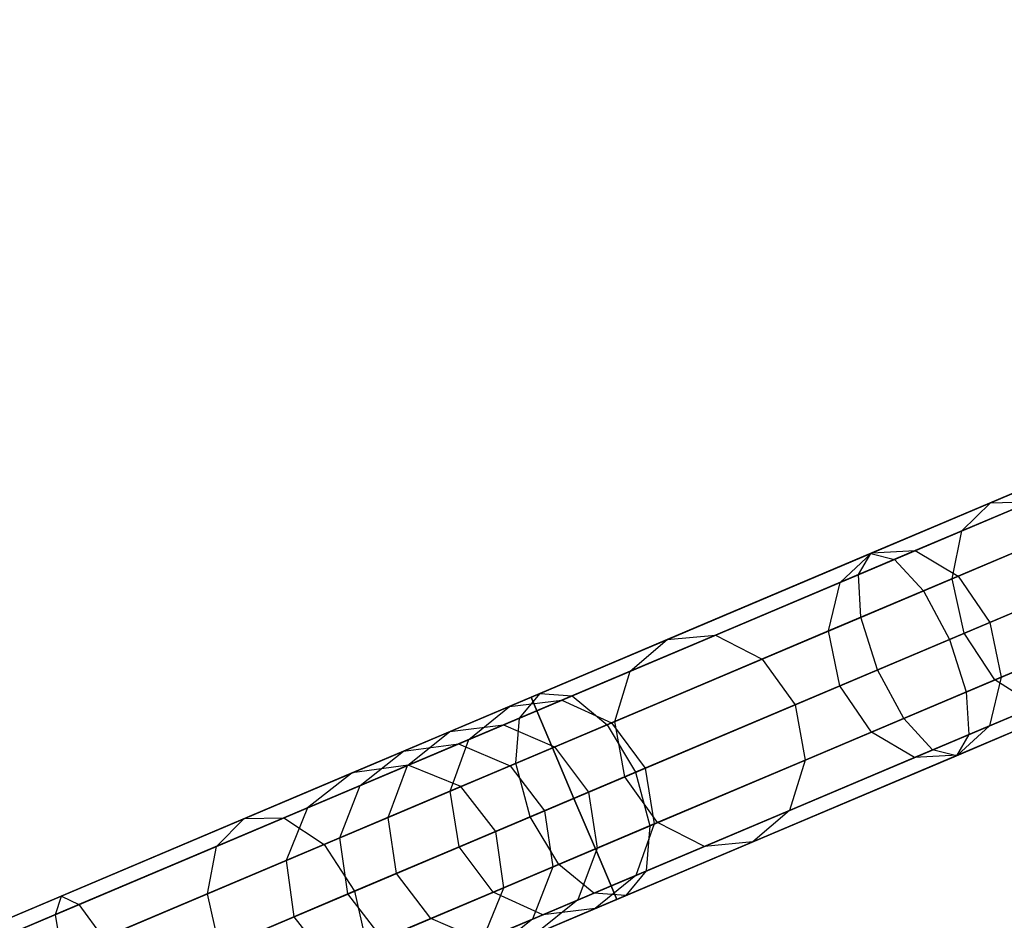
# Model space of a CAD drawing. Extents: x -129 to 129, y -127 to 130.
# Tile 46 of 188: x -79.68 to -70.72, y -31.47 to -23.27. Entities that reach past the tile are written whole.
import ezdxf

# ---------------------------------------------------------------- set-up
doc = ezdxf.new("R2010")
doc.units = 0
doc.header["$LTSCALE"] = 25.4
doc.layers.get('0').update_dxf_attribs({"linetype": 'CONTINUOUS'})

# ---------------------------------------------------------------- blocks, each defined once
blk = doc.blocks.new('NOME_B_PM2_STL')
at = {"color": 0}
for p, q in [((76.4508, -21.6594, 524.5779), (30.4055, -41.1487, 524.5779)), ((76.4508, -21.6594, 524.5779), (30.4055, -41.1487, 524.5779)), ((30.4055, -41.1487, 344.5779), (76.4508, -21.6594, 344.5779)), ((30.4055, -41.1487, 344.5779), (76.4508, -21.6594, 344.5779)), ((76.503, -21.7828, 525.0779), (30.4577, -41.2721, 525.0779)), ((76.503, -21.7828, 525.0779), (30.4577, -41.2721, 525.0779)), ((76.503, -21.7828, 524.0779), (30.4577, -41.2721, 524.0779)), ((76.503, -21.7828, 524.0779), (30.4577, -41.2721, 524.0779)), ((30.4577, -41.2721, 344.0779), (76.503, -21.7828, 344.0779)), ((30.4577, -41.2721, 344.0779), (76.503, -21.7828, 344.0779)), ((30.4577, -41.2721, 345.0779), (76.503, -21.7828, 345.0779)), ((30.4577, -41.2721, 345.0779), (76.503, -21.7828, 345.0779)), ((76.6457, -22.1198, 525.4439), (30.6004, -41.6091, 525.4439)), ((76.6457, -22.1198, 525.4439), (30.6004, -41.6091, 525.4439)), ((76.6457, -22.1198, 523.7119), (30.6004, -41.6091, 523.7119)), ((76.6457, -22.1198, 523.7119), (30.6004, -41.6091, 523.7119)), ((30.6004, -41.6091, 343.7118), (76.6457, -22.1198, 343.7118)), ((30.6004, -41.6091, 343.7118), (76.6457, -22.1198, 343.7118)), ((30.6004, -41.6091, 345.4439), (76.6457, -22.1198, 345.4439)), ((30.6004, -41.6091, 345.4439), (76.6457, -22.1198, 345.4439)), ((76.8406, -22.5803, 523.5779), (30.7953, -42.0696, 523.5779)), ((76.8406, -22.5803, 525.5779), (30.7953, -42.0696, 525.5779)), ((76.8406, -22.5803, 525.5779), (30.7953, -42.0696, 525.5779)), ((76.8406, -22.5803, 523.5779), (30.7953, -42.0696, 523.5779)), ((30.7953, -42.0696, 345.5779), (76.8406, -22.5803, 345.5779)), ((30.7953, -42.0696, 343.5779), (76.8406, -22.5803, 343.5779)), ((30.7953, -42.0696, 343.5779), (76.8406, -22.5803, 343.5779)), ((30.7953, -42.0696, 345.5779), (76.8406, -22.5803, 345.5779)), ((77.0355, -23.0407, 523.7119), (30.9902, -42.53, 523.7119)), ((77.0355, -23.0407, 523.7119), (30.9902, -42.53, 523.7119)), ((77.0355, -23.0407, 525.4439), (30.9902, -42.53, 525.4439)), ((77.0355, -23.0407, 525.4439), (30.9902, -42.53, 525.4439)), ((30.9902, -42.53, 345.4439), (77.0355, -23.0407, 345.4439)), ((30.9902, -42.53, 345.4439), (77.0355, -23.0407, 345.4439)), ((30.9902, -42.53, 343.7118), (77.0355, -23.0407, 343.7118)), ((30.9902, -42.53, 343.7118), (77.0355, -23.0407, 343.7118)), ((77.1782, -23.3778, 524.0779), (31.1329, -42.8671, 524.0779)), ((77.1782, -23.3778, 524.0779), (31.1329, -42.8671, 524.0779)), ((77.1782, -23.3778, 525.0779), (31.1329, -42.8671, 525.0779)), ((77.1782, -23.3778, 525.0779), (31.1329, -42.8671, 525.0779)), ((31.1329, -42.8671, 345.0779), (77.1782, -23.3778, 345.0779)), ((31.1329, -42.8671, 345.0779), (77.1782, -23.3778, 345.0779)), ((31.1329, -42.8671, 344.0779), (77.1782, -23.3778, 344.0779)), ((31.1329, -42.8671, 344.0779), (77.1782, -23.3778, 344.0779)), ((77.2304, -23.5012, 524.5779), (31.1851, -42.9905, 524.5779)), ((77.2304, -23.5012, 524.5779), (31.1851, -42.9905, 524.5779)), ((31.1851, -42.9905, 344.5779), (77.2304, -23.5012, 344.5779)), ((31.1851, -42.9905, 344.5779), (77.2304, -23.5012, 344.5779)), ((71.905, -23.5835, 327.5779), (55.162, -30.6702, 327.5779)), ((71.905, -23.5835, 327.5779), (55.162, -30.6702, 327.5779)), ((71.9572, -23.7069, 328.0779), (55.2142, -30.7935, 328.0779)), ((71.9572, -23.7069, 328.0779), (55.2142, -30.7935, 328.0779)), ((71.9572, -23.7069, 327.0779), (55.2142, -30.7935, 327.0779)), ((71.9572, -23.7069, 327.0779), (55.2142, -30.7935, 327.0779)), ((72.0998, -24.0439, 328.4439), (55.3569, -31.1306, 328.4439)), ((72.0998, -24.0439, 328.4439), (55.3569, -31.1306, 328.4439)), ((72.0998, -24.0439, 326.7119), (55.3569, -31.1306, 326.7119)), ((72.0998, -24.0439, 326.7119), (55.3569, -31.1306, 326.7119)), ((72.2947, -24.5044, 326.5779), (55.5518, -31.5911, 326.5779)), ((72.2947, -24.5044, 328.5779), (55.5518, -31.5911, 328.5779)), ((72.2947, -24.5044, 328.5779), (55.5518, -31.5911, 328.5779)), ((72.2947, -24.5044, 326.5779), (55.5518, -31.5911, 326.5779)), ((72.4896, -24.9648, 326.7119), (55.7467, -32.0515, 326.7119)), ((72.4896, -24.9648, 326.7119), (55.7467, -32.0515, 326.7119)), ((72.4896, -24.9648, 328.4439), (55.7467, -32.0515, 328.4439)), ((72.4896, -24.9648, 328.4439), (55.7467, -32.0515, 328.4439)), ((72.6323, -25.3019, 327.0779), (55.8893, -32.3886, 327.0779)), ((72.6323, -25.3019, 327.0779), (55.8893, -32.3886, 327.0779)), ((72.6323, -25.3019, 328.0779), (55.8893, -32.3886, 328.0779)), ((72.6323, -25.3019, 328.0779), (55.8893, -32.3886, 328.0779)), ((72.6845, -25.4253, 327.5779), (55.9416, -32.512, 327.5779)), ((72.6845, -25.4253, 327.5779), (55.9416, -32.512, 327.5779)), ((59.3438, -28.9002, 32.9508), (63.0695, -27.3232, 30.0294)), ((59.3438, -28.9002, 32.9508), (63.0695, -27.3232, 30.0294)), ((59.082, -29.1564, 32.5851), (62.9009, -27.5401, 29.5906)), ((59.082, -29.1564, 32.5851), (62.9009, -27.5401, 29.5906)), ((58.9948, -29.5908, 32.3174), (62.8819, -27.9456, 29.2695)), ((58.9948, -29.5908, 32.3174), (62.8819, -27.9456, 29.2695)), ((58.2543, -29.3613, 542.8924), (61.4825, -27.9949, 541.9092)), ((58.2543, -29.3613, 542.8924), (61.4825, -27.9949, 541.9092)), ((58.4707, -29.4152, 543.3595), (61.6182, -28.083, 542.4009)), ((58.4707, -29.4152, 543.3595), (61.6182, -28.083, 542.4009)), ((58.1423, -29.5542, 542.4252), (61.4513, -28.1536, 541.4175)), ((58.1423, -29.5542, 542.4252), (61.4513, -28.1536, 541.4175)), ((60.5094, -28.4068, 687.2902), (58.2655, -29.3566, 685.018)), ((60.5094, -28.4068, 687.2902), (58.2655, -29.3566, 685.018)), ((60.8465, -28.4096, 686.8974), (58.6587, -29.3356, 684.682)), ((60.8465, -28.4096, 686.8974), (58.6587, -29.3356, 684.682)), ((58.7335, -29.7014, 543.7015), (61.822, -28.3942, 542.7609)), ((58.7335, -29.7014, 543.7015), (61.822, -28.3942, 542.7609)), ((59.1056, -30.0869, 32.2194), (63.0176, -28.4311, 29.1519)), ((59.1056, -30.0869, 32.2194), (63.0176, -28.4311, 29.1519)), ((58.1648, -29.9421, 542.0833), (61.5328, -28.5166, 541.0576)), ((58.1648, -29.9421, 542.0833), (61.5328, -28.5166, 541.0576)), ((60.2768, -28.6508, 687.683), (57.9768, -29.6243, 685.354)), ((60.2768, -28.6508, 687.683), (57.9768, -29.6243, 685.354)), ((61.1978, -28.6584, 686.6099), (59.051, -29.567, 684.436)), ((61.1978, -28.6584, 686.6099), (59.051, -29.567, 684.436)), ((62.0392, -28.8452, 542.8927), (58.9724, -30.1432, 543.8267)), ((62.0392, -28.8452, 542.8927), (58.9724, -30.1432, 543.8267)), ((56.4001, -30.1461, 36.7828), (59.3438, -28.9002, 32.9508)), ((56.4001, -30.1461, 36.7828), (59.3438, -28.9002, 32.9508)), ((56.84, -30.1054, 37.0527), (59.7101, -28.8906, 33.3165)), ((56.84, -30.1054, 37.0527), (59.7101, -28.8906, 33.3165)), ((59.082, -29.1564, 32.5851), (59.3438, -28.9002, 32.9508)), ((59.082, -29.1564, 32.5851), (59.3438, -28.9002, 32.9508)), ((59.3438, -28.9002, 32.9508), (59.7101, -28.8906, 33.3165)), ((59.3438, -28.9002, 32.9508), (59.7101, -28.8906, 33.3165)), ((59.3846, -30.5117, 32.3174), (63.2716, -28.8665, 29.2695)), ((59.3846, -30.5117, 32.3174), (63.2716, -28.8665, 29.2695)), ((58.3157, -30.4212, 541.9581), (61.7054, -28.9865, 540.9258)), ((58.3157, -30.4212, 541.9581), (61.7054, -28.9865, 540.9258)), ((57.2664, -30.3224, 37.2503), (60.0826, -29.1304, 33.5842)), ((57.2664, -30.3224, 37.2503), (60.0826, -29.1304, 33.5842)), ((60.2109, -29.0761, 687.9706), (57.8698, -30.067, 685.6)), ((60.2109, -29.0761, 687.9706), (57.8698, -30.067, 685.6)), ((59.3373, -29.9888, 684.346), (61.469, -29.0865, 686.5046)), ((59.3373, -29.9888, 684.346), (61.469, -29.0865, 686.5046)), ((56.0647, -30.4336, 36.513), (59.082, -29.1564, 32.5851)), ((56.0647, -30.4336, 36.513), (59.082, -29.1564, 32.5851)), ((58.9948, -29.5908, 32.3174), (59.082, -29.1564, 32.5851)), ((58.9948, -29.5908, 32.3174), (59.082, -29.1564, 32.5851)), ((55.2437, -30.6356, 544.4948), (58.2543, -29.3613, 542.8924)), ((55.2437, -30.6356, 544.4948), (58.2543, -29.3613, 542.8924)), ((58.2655, -29.3566, 685.018), (56.4001, -30.1461, 682.3729)), ((58.2655, -29.3566, 685.018), (56.4001, -30.1461, 682.3729)), ((58.6587, -29.3356, 684.682), (56.84, -30.1054, 682.103)), ((58.6587, -29.3356, 684.682), (56.84, -30.1054, 682.103)), ((57.9768, -29.6243, 685.354), (58.2655, -29.3566, 685.018)), ((57.9768, -29.6243, 685.354), (58.2655, -29.3566, 685.018)), ((58.1423, -29.5542, 542.4252), (58.2543, -29.3613, 542.8924)), ((58.1423, -29.5542, 542.4252), (58.2543, -29.3613, 542.8924)), ((58.2543, -29.3613, 542.8924), (58.4707, -29.4152, 543.3595)), ((58.2543, -29.3613, 542.8924), (58.4707, -29.4152, 543.3595)), ((58.2655, -29.3566, 685.018), (58.6587, -29.3356, 684.682)), ((58.2655, -29.3566, 685.018), (58.6587, -29.3356, 684.682)), ((58.6587, -29.3356, 684.682), (59.051, -29.567, 684.436)), ((58.6587, -29.3356, 684.682), (59.051, -29.567, 684.436)), ((59.1233, -30.6223, 543.7015), (62.2118, -29.3151, 542.7609)), ((59.1233, -30.6223, 543.7015), (62.2118, -29.3151, 542.7609)), ((55.5353, -30.6576, 544.9218), (58.4707, -29.4152, 543.3595)), ((55.5353, -30.6576, 544.9218), (58.4707, -29.4152, 543.3595)), ((58.4707, -29.4152, 543.3595), (58.7335, -29.7014, 543.7015)), ((58.4707, -29.4152, 543.3595), (58.7335, -29.7014, 543.7015)), ((58.5546, -30.863, 542.0833), (61.9226, -29.4375, 541.0576)), ((58.5546, -30.863, 542.0833), (61.9226, -29.4375, 541.0576)), ((55.0565, -30.8603, 544.0676), (58.1423, -29.5542, 542.4252)), ((55.0565, -30.8603, 544.0676), (58.1423, -29.5542, 542.4252)), ((59.051, -29.567, 684.436), (57.2664, -30.3224, 681.9055)), ((59.051, -29.567, 684.436), (57.2664, -30.3224, 681.9055)), ((60.3617, -29.5552, 33.6821), (57.5652, -30.7389, 37.3226)), ((60.3617, -29.5552, 33.6821), (57.5652, -30.7389, 37.3226)), ((60.3294, -29.5689, 688.0758), (57.9733, -30.5661, 685.69)), ((60.3294, -29.5689, 688.0758), (57.9733, -30.5661, 685.69)), ((58.1648, -29.9421, 542.0833), (58.1423, -29.5542, 542.4252)), ((58.1648, -29.9421, 542.0833), (58.1423, -29.5542, 542.4252)), ((59.051, -29.567, 684.436), (59.3373, -29.9888, 684.346)), ((59.051, -29.567, 684.436), (59.3373, -29.9888, 684.346)), ((61.5875, -29.5793, 686.6099), (59.4408, -30.4879, 684.436)), ((61.5875, -29.5793, 686.6099), (59.4408, -30.4879, 684.436)), ((55.9236, -30.8907, 36.3154), (58.9948, -29.5908, 32.3174)), ((55.9236, -30.8907, 36.3154), (58.9948, -29.5908, 32.3174)), ((57.9768, -29.6243, 685.354), (56.0647, -30.4336, 682.6428)), ((57.9768, -29.6243, 685.354), (56.0647, -30.4336, 682.6428)), ((57.8698, -30.067, 685.6), (57.9768, -29.6243, 685.354)), ((57.8698, -30.067, 685.6), (57.9768, -29.6243, 685.354)), ((59.1056, -30.0869, 32.2194), (58.9948, -29.5908, 32.3174)), ((59.1056, -30.0869, 32.2194), (58.9948, -29.5908, 32.3174)), ((55.8533, -30.9205, 545.2344), (58.7335, -29.7014, 543.7015)), ((55.8533, -30.9205, 545.2344), (58.7335, -29.7014, 543.7015)), ((58.7335, -29.7014, 543.7015), (58.9724, -30.1432, 543.8267)), ((58.7335, -29.7014, 543.7015), (58.9724, -30.1432, 543.8267)), ((58.8175, -31.1492, 542.4252), (62.1264, -29.7487, 541.4175)), ((58.8175, -31.1492, 542.4252), (62.1264, -29.7487, 541.4175)), ((59.1458, -31.0103, 543.3595), (62.2933, -29.678, 542.4009)), ((59.1458, -31.0103, 543.3595), (62.2933, -29.678, 542.4009)), ((59.0339, -31.2031, 542.8924), (62.2621, -29.8367, 541.9092)), ((59.0339, -31.2031, 542.8924), (62.2621, -29.8367, 541.9092)), ((55.0238, -31.2716, 543.755), (58.1648, -29.9421, 542.0833)), ((55.0238, -31.2716, 543.755), (58.1648, -29.9421, 542.0833)), ((58.3157, -30.4212, 541.9581), (58.1648, -29.9421, 542.0833)), ((58.3157, -30.4212, 541.9581), (58.1648, -29.9421, 542.0833)), ((57.5652, -30.7389, 681.8331), (59.3373, -29.9888, 684.346)), ((57.5652, -30.7389, 681.8331), (59.3373, -29.9888, 684.346)), ((60.6007, -29.997, 687.9706), (58.2596, -30.9879, 685.6)), ((60.6007, -29.997, 687.9706), (58.2596, -30.9879, 685.6)), ((61.5217, -30.0046, 686.8974), (59.3339, -30.9307, 684.682)), ((61.5217, -30.0046, 686.8974), (59.3339, -30.9307, 684.682)), ((59.3373, -29.9888, 684.346), (59.4408, -30.4879, 684.436)), ((59.3373, -29.9888, 684.346), (59.4408, -30.4879, 684.436)), ((54.911, -30.9219, 41.4442), (56.84, -30.1054, 37.0527)), ((54.911, -30.9219, 41.4442), (56.84, -30.1054, 37.0527)), ((56.84, -30.1054, 682.103), (55.4407, -30.6977, 679.2319)), ((56.84, -30.1054, 682.103), (55.4407, -30.6977, 679.2319)), ((57.8698, -30.067, 685.6), (55.9236, -30.8907, 682.8403)), ((57.8698, -30.067, 685.6), (55.9236, -30.8907, 682.8403)), ((56.0147, -31.3952, 36.2431), (59.1056, -30.0869, 32.2194)), ((56.0147, -31.3952, 36.2431), (59.1056, -30.0869, 32.2194)), ((56.4001, -30.1461, 682.3729), (56.84, -30.1054, 682.103)), ((56.4001, -30.1461, 682.3729), (56.84, -30.1054, 682.103)), ((56.4001, -30.1461, 36.7828), (56.84, -30.1054, 37.0527)), ((56.4001, -30.1461, 36.7828), (56.84, -30.1054, 37.0527)), ((56.84, -30.1054, 682.103), (57.2664, -30.3224, 681.9055)), ((56.84, -30.1054, 682.103), (57.2664, -30.3224, 681.9055)), ((56.84, -30.1054, 37.0527), (57.2664, -30.3224, 37.2503)), ((56.84, -30.1054, 37.0527), (57.2664, -30.3224, 37.2503)), ((57.6562, -31.2433, 37.2503), (60.4724, -30.0513, 33.5842)), ((57.6562, -31.2433, 37.2503), (60.4724, -30.0513, 33.5842)), ((57.9733, -30.5661, 685.69), (57.8698, -30.067, 685.6)), ((57.9733, -30.5661, 685.69), (57.8698, -30.067, 685.6)), ((59.3846, -30.5117, 32.3174), (59.1056, -30.0869, 32.2194)), ((59.3846, -30.5117, 32.3174), (59.1056, -30.0869, 32.2194)), ((54.4217, -30.9835, 41.287), (56.4001, -30.1461, 36.7828)), ((54.4217, -30.9835, 41.287), (56.4001, -30.1461, 36.7828)), ((56.4001, -30.1461, 682.3729), (54.965, -30.7536, 679.4282)), ((56.4001, -30.1461, 682.3729), (54.965, -30.7536, 679.4282)), ((56.0647, -30.4336, 682.6428), (56.4001, -30.1461, 682.3729)), ((56.0647, -30.4336, 682.6428), (56.4001, -30.1461, 682.3729)), ((56.0647, -30.4336, 36.513), (56.4001, -30.1461, 36.7828)), ((56.0647, -30.4336, 36.513), (56.4001, -30.1461, 36.7828)), ((58.9724, -30.1432, 543.8267), (56.1124, -31.3538, 545.3489)), ((58.9724, -30.1432, 543.8267), (56.1124, -31.3538, 545.3489)), ((58.9724, -30.1432, 543.8267), (59.1233, -30.6223, 543.7015)), ((58.9724, -30.1432, 543.8267), (59.1233, -30.6223, 543.7015)), ((60.9519, -30.2458, 687.683), (58.6519, -31.2193, 685.354)), ((60.9519, -30.2458, 687.683), (58.6519, -31.2193, 685.354)), ((61.289, -30.2486, 687.2902), (59.0451, -31.1984, 685.018)), ((61.289, -30.2486, 687.2902), (59.0451, -31.1984, 685.018)), ((55.3736, -31.1235, 41.5594), (57.2664, -30.3224, 37.2503)), ((55.3736, -31.1235, 41.5594), (57.2664, -30.3224, 37.2503)), ((57.2664, -30.3224, 681.9055), (55.8934, -30.9035, 679.0883)), ((57.2664, -30.3224, 681.9055), (55.8934, -30.9035, 679.0883)), ((57.2664, -30.3224, 681.9055), (57.5652, -30.7389, 681.8331)), ((57.2664, -30.3224, 681.9055), (57.5652, -30.7389, 681.8331)), ((57.2664, -30.3224, 37.2503), (57.5652, -30.7389, 37.3226)), ((57.2664, -30.3224, 37.2503), (57.5652, -30.7389, 37.3226)), ((54.0368, -31.2919, 41.1297), (56.0647, -30.4336, 36.513)), ((54.0368, -31.2919, 41.1297), (56.0647, -30.4336, 36.513)), ((56.0647, -30.4336, 682.6428), (54.5937, -31.0562, 679.6245)), ((56.0647, -30.4336, 682.6428), (54.5937, -31.0562, 679.6245)), ((55.1546, -31.7592, 543.6406), (58.3157, -30.4212, 541.9581)), ((55.1546, -31.7592, 543.6406), (58.3157, -30.4212, 541.9581)), ((55.9236, -30.8907, 682.8403), (56.0647, -30.4336, 682.6428)), ((55.9236, -30.8907, 682.8403), (56.0647, -30.4336, 682.6428)), ((55.9236, -30.8907, 36.3154), (56.0647, -30.4336, 36.513)), ((55.9236, -30.8907, 36.3154), (56.0647, -30.4336, 36.513)), ((58.5546, -30.863, 542.0833), (58.3157, -30.4212, 541.9581)), ((58.5546, -30.863, 542.0833), (58.3157, -30.4212, 541.9581)), ((57.9733, -30.5661, 685.69), (56.0147, -31.3952, 682.9126)), ((57.9733, -30.5661, 685.69), (56.0147, -31.3952, 682.9126)), ((56.3134, -31.8116, 36.3154), (59.3846, -30.5117, 32.3174)), ((56.3134, -31.8116, 36.3154), (59.3846, -30.5117, 32.3174)), ((57.5151, -31.7005, 37.0527), (60.3852, -30.4857, 33.3165)), ((57.5151, -31.7005, 37.0527), (60.3852, -30.4857, 33.3165)), ((59.4408, -30.4879, 684.436), (57.6562, -31.2433, 681.9055)), ((59.4408, -30.4879, 684.436), (57.6562, -31.2433, 681.9055)), ((58.2596, -30.9879, 685.6), (57.9733, -30.5661, 685.69)), ((58.2596, -30.9879, 685.6), (57.9733, -30.5661, 685.69)), ((59.4408, -30.4879, 684.436), (59.3339, -30.9307, 684.682)), ((59.4408, -30.4879, 684.436), (59.3339, -30.9307, 684.682)), ((59.7572, -30.7515, 32.5851), (59.3846, -30.5117, 32.3174)), ((59.7572, -30.7515, 32.5851), (59.3846, -30.5117, 32.3174)), ((52.5504, -31.7755, 546.6631), (55.2437, -30.6356, 544.4948)), ((52.5504, -31.7755, 546.6631), (55.2437, -30.6356, 544.4948)), ((52.9094, -31.7691, 547.036), (55.5353, -30.6576, 544.9218)), ((52.9094, -31.7691, 547.036), (55.5353, -30.6576, 544.9218)), ((55.0565, -30.8603, 544.0676), (55.2437, -30.6356, 544.4948)), ((55.0565, -30.8603, 544.0676), (55.2437, -30.6356, 544.4948)), ((55.2437, -30.6356, 544.4948), (55.5353, -30.6576, 544.9218)), ((55.2437, -30.6356, 544.4948), (55.5353, -30.6576, 544.9218)), ((55.5353, -30.6576, 544.9218), (55.8533, -30.9205, 545.2344)), ((55.5353, -30.6576, 544.9218), (55.8533, -30.9205, 545.2344)), ((56.2431, -31.8414, 545.2344), (59.1233, -30.6223, 543.7015)), ((56.2431, -31.8414, 545.2344), (59.1233, -30.6223, 543.7015)), ((59.1233, -30.6223, 543.7015), (59.1458, -31.0103, 543.3595)), ((59.1233, -30.6223, 543.7015), (59.1458, -31.0103, 543.3595)), ((55.162, -30.6702, 327.5779), (50.8847, -32.4806, 327.0311)), ((55.162, -30.6702, 327.5779), (50.8847, -32.4806, 327.0311)), ((55.4407, -30.6977, 679.2319), (54.4998, -31.096, 676.1484)), ((55.4407, -30.6977, 679.2319), (54.4998, -31.096, 676.1484)), ((54.965, -30.7536, 679.4282), (55.4407, -30.6977, 679.2319)), ((54.965, -30.7536, 679.4282), (55.4407, -30.6977, 679.2319)), ((55.162, -30.6702, 327.5779), (55.2142, -30.7935, 328.0779)), ((55.2142, -30.7935, 327.0779), (55.162, -30.6702, 327.5779)), ((55.162, -30.6702, 327.5779), (55.2142, -30.7935, 328.0779)), ((55.2142, -30.7935, 327.0779), (55.162, -30.6702, 327.5779)), ((55.4407, -30.6977, 679.2319), (55.8934, -30.9035, 679.0883)), ((55.4407, -30.6977, 679.2319), (55.8934, -30.9035, 679.0883)), ((57.5652, -30.7389, 37.3226), (55.6856, -31.5344, 41.6015)), ((57.5652, -30.7389, 37.3226), (55.6856, -31.5344, 41.6015)), ((56.2018, -31.316, 679.0356), (57.5652, -30.7389, 681.8331)), ((56.2018, -31.316, 679.0356), (57.5652, -30.7389, 681.8331)), ((57.1797, -31.9879, 36.7828), (60.1234, -30.742, 32.9508)), ((57.1797, -31.9879, 36.7828), (60.1234, -30.742, 32.9508)), ((57.5652, -30.7389, 681.8331), (57.6562, -31.2433, 681.9055)), ((57.5652, -30.7389, 681.8331), (57.6562, -31.2433, 681.9055)), ((57.5652, -30.7389, 37.3226), (57.6562, -31.2433, 37.2503)), ((57.5652, -30.7389, 37.3226), (57.6562, -31.2433, 37.2503)), ((55.2142, -30.7935, 328.0779), (50.83, -32.6492, 327.5174)), ((55.2142, -30.7935, 328.0779), (50.83, -32.6492, 327.5174)), ((55.2142, -30.7935, 327.0779), (51.0439, -32.5587, 326.5447)), ((55.2142, -30.7935, 327.0779), (51.0439, -32.5587, 326.5447)), ((54.965, -30.7536, 679.4282), (53.9999, -31.162, 676.2656)), ((54.965, -30.7536, 679.4282), (53.9999, -31.162, 676.2656)), ((54.5937, -31.0562, 679.6245), (54.965, -30.7536, 679.4282)), ((54.5937, -31.0562, 679.6245), (54.965, -30.7536, 679.4282)), ((55.2142, -30.7935, 328.0779), (55.3569, -31.1306, 328.4439)), ((55.3569, -31.1306, 326.7119), (55.2142, -30.7935, 327.0779)), ((55.2142, -30.7935, 328.0779), (55.3569, -31.1306, 328.4439)), ((55.3569, -31.1306, 326.7119), (55.2142, -30.7935, 327.0779)), ((56.7399, -32.0286, 36.513), (59.7572, -30.7515, 32.5851)), ((56.7399, -32.0286, 36.513), (59.7572, -30.7515, 32.5851)), ((52.2959, -32.0288, 546.2903), (55.0565, -30.8603, 544.0676)), ((52.2959, -32.0288, 546.2903), (55.0565, -30.8603, 544.0676)), ((53.2767, -32.0111, 547.309), (55.8533, -30.9205, 545.2344)), ((53.2767, -32.0111, 547.309), (55.8533, -30.9205, 545.2344)), ((53.8595, -31.7644, 41.0146), (55.9236, -30.8907, 36.3154)), ((53.8595, -31.7644, 41.0146), (55.9236, -30.8907, 36.3154)), ((54.0433, -31.2892, 46.2176), (54.911, -30.9219, 41.4442)), ((54.0433, -31.2892, 46.2176), (54.911, -30.9219, 41.4442)), ((54.4217, -30.9835, 41.287), (54.911, -30.9219, 41.4442)), ((54.4217, -30.9835, 41.287), (54.911, -30.9219, 41.4442)), ((55.9236, -30.8907, 682.8403), (54.4263, -31.5245, 679.7681)), ((55.9236, -30.8907, 682.8403), (54.4263, -31.5245, 679.7681)), ((54.911, -30.9219, 41.4442), (55.3736, -31.1235, 41.5594)), ((54.911, -30.9219, 41.4442), (55.3736, -31.1235, 41.5594)), ((55.8934, -30.9035, 679.0883), (54.9701, -31.2943, 676.0626)), ((55.8934, -30.9035, 679.0883), (54.9701, -31.2943, 676.0626)), ((55.0238, -31.2716, 543.755), (55.0565, -30.8603, 544.0676)), ((55.0238, -31.2716, 543.755), (55.0565, -30.8603, 544.0676)), ((55.4136, -32.1925, 543.755), (58.5546, -30.863, 542.0833)), ((55.4136, -32.1925, 543.755), (58.5546, -30.863, 542.0833)), ((55.8533, -30.9205, 545.2344), (56.1124, -31.3538, 545.3489)), ((55.8533, -30.9205, 545.2344), (56.1124, -31.3538, 545.3489)), ((55.8934, -30.9035, 679.0883), (56.2018, -31.316, 679.0356)), ((55.8934, -30.9035, 679.0883), (56.2018, -31.316, 679.0356)), ((56.0147, -31.3952, 682.9126), (55.9236, -30.8907, 682.8403)), ((56.0147, -31.3952, 682.9126), (55.9236, -30.8907, 682.8403)), ((56.0147, -31.3952, 36.2431), (55.9236, -30.8907, 36.3154)), ((56.0147, -31.3952, 36.2431), (55.9236, -30.8907, 36.3154)), ((58.8175, -31.1492, 542.4252), (58.5546, -30.863, 542.0833)), ((58.8175, -31.1492, 542.4252), (58.5546, -30.863, 542.0833)), ((53.5317, -31.3602, 46.1827), (54.4217, -30.9835, 41.287)), ((53.5317, -31.3602, 46.1827), (54.4217, -30.9835, 41.287)), ((54.0368, -31.2919, 41.1297), (54.4217, -30.9835, 41.287)), ((54.0368, -31.2919, 41.1297), (54.4217, -30.9835, 41.287)), ((56.2105, -32.2527, 544.9218), (59.1458, -31.0103, 543.3595)), ((56.2105, -32.2527, 544.9218), (59.1458, -31.0103, 543.3595)), ((58.2596, -30.9879, 685.6), (56.3134, -31.8116, 682.8403)), ((58.2596, -30.9879, 685.6), (56.3134, -31.8116, 682.8403)), ((59.3339, -30.9307, 684.682), (57.5151, -31.7005, 682.103)), ((59.3339, -30.9307, 684.682), (57.5151, -31.7005, 682.103)), ((58.6519, -31.2193, 685.354), (58.2596, -30.9879, 685.6)), ((58.6519, -31.2193, 685.354), (58.2596, -30.9879, 685.6)), ((59.1458, -31.0103, 543.3595), (59.0339, -31.2031, 542.8924)), ((59.1458, -31.0103, 543.3595), (59.0339, -31.2031, 542.8924)), ((59.3339, -30.9307, 684.682), (59.0451, -31.1984, 685.018)), ((59.3339, -30.9307, 684.682), (59.0451, -31.1984, 685.018)), ((54.5937, -31.0562, 679.6245), (53.6045, -31.4749, 676.3828)), ((54.5937, -31.0562, 679.6245), (53.6045, -31.4749, 676.3828)), ((53.9999, -31.162, 676.2656), (54.4998, -31.096, 676.1484)), ((53.9999, -31.162, 676.2656), (54.4998, -31.096, 676.1484)), ((54.4998, -31.096, 676.1484), (54.0433, -31.2892, 672.9381)), ((54.4998, -31.096, 676.1484), (54.0433, -31.2892, 672.9381)), ((54.4263, -31.5245, 679.7681), (54.5937, -31.0562, 679.6245)), ((54.4263, -31.5245, 679.7681), (54.5937, -31.0562, 679.6245)), ((54.4998, -31.096, 676.1484), (54.9701, -31.2943, 676.0626)), ((54.4998, -31.096, 676.1484), (54.9701, -31.2943, 676.0626)), ((55.3569, -31.1306, 328.4439), (50.8944, -33.0194, 327.8734)), ((55.3569, -31.1306, 328.4439), (50.8944, -33.0194, 327.8734)), ((55.3569, -31.1306, 326.7119), (51.2648, -32.8627, 326.1887)), ((55.3569, -31.1306, 326.7119), (51.2648, -32.8627, 326.1887)), ((53.9999, -31.162, 676.2656), (53.5317, -31.3602, 672.973)), ((53.9999, -31.162, 676.2656), (53.5317, -31.3602, 672.973)), ((53.6045, -31.4749, 676.3828), (53.9999, -31.162, 676.2656)), ((53.6045, -31.4749, 676.3828), (53.9999, -31.162, 676.2656)), ((54.5222, -31.4839, 46.2431), (55.3736, -31.1235, 41.5594)), ((54.5222, -31.4839, 46.2431), (55.3736, -31.1235, 41.5594)), ((55.3569, -31.1306, 328.4439), (55.5518, -31.5911, 328.5779)), ((55.5518, -31.5911, 326.5779), (55.3569, -31.1306, 326.7119)), ((55.3569, -31.1306, 328.4439), (55.5518, -31.5911, 328.5779)), ((55.5518, -31.5911, 326.5779), (55.3569, -31.1306, 326.7119)), ((55.3736, -31.1235, 41.5594), (55.6856, -31.5344, 41.6015)), ((55.3736, -31.1235, 41.5594), (55.6856, -31.5344, 41.6015)), ((55.7316, -32.4554, 544.0676), (58.8175, -31.1492, 542.4252)), ((55.7316, -32.4554, 544.0676), (58.8175, -31.1492, 542.4252)), ((59.0339, -31.2031, 542.8924), (58.8175, -31.1492, 542.4252)), ((59.0339, -31.2031, 542.8924), (58.8175, -31.1492, 542.4252)), ((52.214, -32.4609, 546.0173), (55.0238, -31.2716, 543.755)), ((52.214, -32.4609, 546.0173), (55.0238, -31.2716, 543.755)), ((55.1546, -31.7592, 543.6406), (55.0238, -31.2716, 543.755)), ((55.1546, -31.7592, 543.6406), (55.0238, -31.2716, 543.755)), ((55.7634, -32.0444, 41.5594), (57.6562, -31.2433, 37.2503)), ((55.7634, -32.0444, 41.5594), (57.6562, -31.2433, 37.2503)), ((56.0233, -32.4774, 544.4948), (59.0339, -31.2031, 542.8924)), ((56.0233, -32.4774, 544.4948), (59.0339, -31.2031, 542.8924)), ((57.6562, -31.2433, 681.9055), (56.2832, -31.8244, 679.0883)), ((57.6562, -31.2433, 681.9055), (56.2832, -31.8244, 679.0883)), ((58.6519, -31.2193, 685.354), (56.7399, -32.0286, 682.6428)), ((58.6519, -31.2193, 685.354), (56.7399, -32.0286, 682.6428)), ((59.0451, -31.1984, 685.018), (57.1797, -31.9879, 682.3729)), ((59.0451, -31.1984, 685.018), (57.1797, -31.9879, 682.3729)), ((57.6562, -31.2433, 681.9055), (57.5151, -31.7005, 682.103)), ((57.6562, -31.2433, 681.9055), (57.5151, -31.7005, 682.103)), ((57.6562, -31.2433, 37.2503), (57.5151, -31.7005, 37.0527)), ((57.6562, -31.2433, 37.2503), (57.5151, -31.7005, 37.0527)), ((59.0451, -31.1984, 685.018), (58.6519, -31.2193, 685.354)), ((59.0451, -31.1984, 685.018), (58.6519, -31.2193, 685.354)), ((36.7887, -38.4469, 306.1827), (53.5317, -31.3602, 46.1827)), ((36.7887, -38.4469, 306.1827), (53.5317, -31.3602, 46.1827)), ((37.3003, -38.3759, 306.2176), (54.0433, -31.2892, 46.2176)), ((37.3003, -38.3759, 306.2176), (54.0433, -31.2892, 46.2176)), ((53.5317, -31.3602, 672.973), (46.4481, -34.3584, 562.973)), ((53.5317, -31.3602, 672.973), (46.4481, -34.3584, 562.973)), ((54.0433, -31.2892, 672.9381), (46.9597, -34.2874, 562.9381)), ((54.0433, -31.2892, 672.9381), (46.9597, -34.2874, 562.9381)), ((53.1246, -31.678, 46.1479), (54.0368, -31.2919, 41.1297)), ((53.1246, -31.678, 46.1479), (54.0368, -31.2919, 41.1297)), ((53.5317, -31.3602, 672.973), (53.1246, -31.678, 673.0079)), ((53.5317, -31.3602, 672.973), (53.1246, -31.678, 673.0079)), ((53.5317, -31.3602, 46.1827), (53.1246, -31.678, 46.1479)), ((53.5317, -31.3602, 46.1827), (53.1246, -31.678, 46.1479)), ((54.0433, -31.2892, 672.9381), (53.5317, -31.3602, 672.973)), ((54.0433, -31.2892, 672.9381), (53.5317, -31.3602, 672.973)), ((54.0433, -31.2892, 46.2176), (53.5317, -31.3602, 46.1827)), ((54.0433, -31.2892, 46.2176), (53.5317, -31.3602, 46.1827)), ((56.1124, -31.3538, 545.3489), (53.5538, -32.4368, 547.4089)), ((56.1124, -31.3538, 545.3489), (53.5538, -32.4368, 547.4089)), ((53.8595, -31.7644, 41.0146), (54.0368, -31.2919, 41.1297)), ((53.8595, -31.7644, 41.0146), (54.0368, -31.2919, 41.1297)), ((54.5222, -31.4839, 672.9126), (54.0433, -31.2892, 672.9381)), ((54.5222, -31.4839, 672.9126), (54.0433, -31.2892, 672.9381)), ((54.5222, -31.4839, 46.2431), (54.0433, -31.2892, 46.2176)), ((54.5222, -31.4839, 46.2431), (54.0433, -31.2892, 46.2176)), ((54.9701, -31.2943, 676.0626), (54.5222, -31.4839, 672.9126)), ((54.9701, -31.2943, 676.0626), (54.5222, -31.4839, 672.9126)), ((54.9701, -31.2943, 676.0626), (55.285, -31.704, 676.0312)), ((54.9701, -31.2943, 676.0626), (55.285, -31.704, 676.0312)), ((55.285, -31.704, 676.0312), (56.2018, -31.316, 679.0356)), ((55.285, -31.704, 676.0312), (56.2018, -31.316, 679.0356)), ((56.1124, -31.3538, 545.3489), (56.2431, -31.8414, 545.2344)), ((56.1124, -31.3538, 545.3489), (56.2431, -31.8414, 545.2344)), ((56.2018, -31.316, 679.0356), (56.2832, -31.8244, 679.0883)), ((56.2018, -31.316, 679.0356), (56.2832, -31.8244, 679.0883)), ((53.9373, -32.2744, 40.9724), (56.0147, -31.3952, 36.2431)), ((53.9373, -32.2744, 40.9724), (56.0147, -31.3952, 36.2431)), ((56.0147, -31.3952, 682.9126), (54.5078, -32.033, 679.8207)), ((56.0147, -31.3952, 682.9126), (54.5078, -32.033, 679.8207)), ((56.3134, -31.8116, 682.8403), (56.0147, -31.3952, 682.9126)), ((56.3134, -31.8116, 682.8403), (56.0147, -31.3952, 682.9126)), ((56.3134, -31.8116, 36.3154), (56.0147, -31.3952, 36.2431)), ((56.3134, -31.8116, 36.3154), (56.0147, -31.3952, 36.2431)), ((37.7792, -38.5706, 306.2431), (54.5222, -31.4839, 46.2431)), ((37.7792, -38.5706, 306.2431), (54.5222, -31.4839, 46.2431)), ((54.5222, -31.4839, 672.9126), (47.4386, -34.4821, 562.9126)), ((54.5222, -31.4839, 672.9126), (47.4386, -34.4821, 562.9126)), ((53.6045, -31.4749, 676.3828), (53.1246, -31.678, 673.0079)), ((53.6045, -31.4749, 676.3828), (53.1246, -31.678, 673.0079)), ((53.4195, -31.9507, 676.4686), (53.6045, -31.4749, 676.3828)), ((53.4195, -31.9507, 676.4686), (53.6045, -31.4749, 676.3828)), ((54.4263, -31.5245, 679.7681), (53.4195, -31.9507, 676.4686)), ((54.4263, -31.5245, 679.7681), (53.4195, -31.9507, 676.4686)), ((54.5078, -32.033, 679.8207), (54.4263, -31.5245, 679.7681)), ((54.5078, -32.033, 679.8207), (54.4263, -31.5245, 679.7681)), ((54.8402, -31.8923, 672.9033), (54.5222, -31.4839, 672.9126)), ((54.8402, -31.8923, 672.9033), (54.5222, -31.4839, 672.9126)), ((54.8402, -31.8923, 46.2525), (54.5222, -31.4839, 46.2431)), ((54.8402, -31.8923, 46.2525), (54.5222, -31.4839, 46.2431)), ((55.6856, -31.5344, 41.6015), (54.8402, -31.8923, 46.2525)), ((55.6856, -31.5344, 41.6015), (54.8402, -31.8923, 46.2525)), ((55.6856, -31.5344, 41.6015), (55.7634, -32.0444, 41.5594)), ((55.6856, -31.5344, 41.6015), (55.7634, -32.0444, 41.5594)), ((55.5518, -31.5911, 328.5779), (51.0606, -33.492, 328.0037)), ((55.5518, -31.5911, 328.5779), (51.0606, -33.492, 328.0037)), ((51.4884, -33.311, 326.0584), (55.5518, -31.5911, 326.5779)), ((51.4884, -33.311, 326.0584), (55.5518, -31.5911, 326.5779)), ((55.7467, -32.0515, 326.7119), (55.5518, -31.5911, 326.5779)), ((55.5518, -31.5911, 328.5779), (55.7467, -32.0515, 328.4439)), ((55.7467, -32.0515, 326.7119), (55.5518, -31.5911, 326.5779)), ((55.5518, -31.5911, 328.5779), (55.7467, -32.0515, 328.4439)), ((36.3816, -38.7647, 306.1479), (53.1246, -31.678, 46.1479)), ((36.3816, -38.7647, 306.1479), (53.1246, -31.678, 46.1479)), ((53.1246, -31.678, 673.0079), (46.041, -34.6762, 563.0079)), ((53.1246, -31.678, 673.0079), (46.041, -34.6762, 563.0079)), ((53.1246, -31.678, 673.0079), (52.931, -32.1574, 673.0334)), ((53.1246, -31.678, 673.0079), (52.931, -32.1574, 673.0334)), ((53.1246, -31.678, 46.1479), (52.931, -32.1574, 46.1223)), ((53.1246, -31.678, 46.1479), (52.931, -32.1574, 46.1223)), ((54.8402, -31.8923, 672.9033), (55.285, -31.704, 676.0312)), ((54.8402, -31.8923, 672.9033), (55.285, -31.704, 676.0312)), ((55.285, -31.704, 676.0312), (55.3599, -32.2152, 676.0626)), ((55.285, -31.704, 676.0312), (55.3599, -32.2152, 676.0626)), ((55.5861, -32.5169, 41.4442), (57.5151, -31.7005, 37.0527)), ((55.5861, -32.5169, 41.4442), (57.5151, -31.7005, 37.0527)), ((57.5151, -31.7005, 682.103), (56.1158, -32.2927, 679.2319)), ((57.5151, -31.7005, 682.103), (56.1158, -32.2927, 679.2319)), ((57.5151, -31.7005, 682.103), (57.1797, -31.9879, 682.3729)), ((57.5151, -31.7005, 682.103), (57.1797, -31.9879, 682.3729)), ((57.5151, -31.7005, 37.0527), (57.1797, -31.9879, 36.7828)), ((57.5151, -31.7005, 37.0527), (57.1797, -31.9879, 36.7828)), ((50.2639, -32.7434, 549.3259), (52.5504, -31.7755, 546.6631)), ((50.2639, -32.7434, 549.3259), (52.5504, -31.7755, 546.6631)), ((50.68, -32.7127, 549.6321), (52.9094, -31.7691, 547.036)), ((50.68, -32.7127, 549.6321), (52.9094, -31.7691, 547.036)), ((52.2959, -32.0288, 546.2903), (52.5504, -31.7755, 546.6631)), ((52.2959, -32.0288, 546.2903), (52.5504, -31.7755, 546.6631)), ((52.3267, -32.9561, 545.9174), (55.1546, -31.7592, 543.6406)), ((52.3267, -32.9561, 545.9174), (55.1546, -31.7592, 543.6406)), ((52.5504, -31.7755, 546.6631), (52.9094, -31.7691, 547.036)), ((52.5504, -31.7755, 546.6631), (52.9094, -31.7691, 547.036)), ((52.9094, -31.7691, 547.036), (53.2767, -32.0111, 547.309)), ((52.9094, -31.7691, 547.036), (53.2767, -32.0111, 547.309)), ((52.931, -32.1574, 46.1223), (53.8595, -31.7644, 41.0146)), ((52.931, -32.1574, 46.1223), (53.8595, -31.7644, 41.0146)), ((53.9373, -32.2744, 40.9724), (53.8595, -31.7644, 41.0146)), ((53.9373, -32.2744, 40.9724), (53.8595, -31.7644, 41.0146)), ((54.2493, -32.6853, 41.0146), (56.3134, -31.8116, 36.3154)), ((54.2493, -32.6853, 41.0146), (56.3134, -31.8116, 36.3154)), ((56.3134, -31.8116, 682.8403), (54.8161, -32.4454, 679.7681)), ((56.3134, -31.8116, 682.8403), (54.8161, -32.4454, 679.7681)), ((55.4136, -32.1925, 543.755), (55.1546, -31.7592, 543.6406)), ((55.4136, -32.1925, 543.755), (55.1546, -31.7592, 543.6406)), ((56.2832, -31.8244, 679.0883), (55.3599, -32.2152, 676.0626)), ((56.2832, -31.8244, 679.0883), (55.3599, -32.2152, 676.0626)), ((56.2832, -31.8244, 679.0883), (56.1158, -32.2927, 679.2319)), ((56.2832, -31.8244, 679.0883), (56.1158, -32.2927, 679.2319)), ((56.7399, -32.0286, 682.6428), (56.3134, -31.8116, 682.8403)), ((56.7399, -32.0286, 682.6428), (56.3134, -31.8116, 682.8403)), ((56.7399, -32.0286, 36.513), (56.3134, -31.8116, 36.3154)), ((56.7399, -32.0286, 36.513), (56.3134, -31.8116, 36.3154)), ((38.0972, -38.979, 306.2525), (54.8402, -31.8923, 46.2525)), ((38.0972, -38.979, 306.2525), (54.8402, -31.8923, 46.2525)), ((54.8402, -31.8923, 672.9033), (47.7566, -34.8905, 562.9033)), ((54.8402, -31.8923, 672.9033), (47.7566, -34.8905, 562.9033)), ((53.6665, -32.932, 547.309), (56.2431, -31.8414, 545.2344)), ((53.6665, -32.932, 547.309), (56.2431, -31.8414, 545.2344)), ((54.912, -32.4048, 672.9126), (54.8402, -31.8923, 672.9033)), ((54.912, -32.4048, 672.9126), (54.8402, -31.8923, 672.9033)), ((54.912, -32.4048, 46.2431), (54.8402, -31.8923, 46.2525)), ((54.912, -32.4048, 46.2431), (54.8402, -31.8923, 46.2525)), ((56.2431, -31.8414, 545.2344), (56.2105, -32.2527, 544.9218)), ((56.2431, -31.8414, 545.2344), (56.2105, -32.2527, 544.9218)), ((53.4195, -31.9507, 676.4686), (52.931, -32.1574, 673.0334)), ((53.4195, -31.9507, 676.4686), (52.931, -32.1574, 673.0334)), ((53.4944, -32.4619, 676.5), (53.4195, -31.9507, 676.4686)), ((53.4944, -32.4619, 676.5), (53.4195, -31.9507, 676.4686)), ((55.2013, -32.8253, 41.287), (57.1797, -31.9879, 36.7828)), ((55.2013, -32.8253, 41.287), (57.1797, -31.9879, 36.7828)), ((57.1797, -31.9879, 682.3729), (55.7445, -32.5954, 679.4282)), ((57.1797, -31.9879, 682.3729), (55.7445, -32.5954, 679.4282)), ((57.1797, -31.9879, 682.3729), (56.7399, -32.0286, 682.6428)), ((57.1797, -31.9879, 682.3729), (56.7399, -32.0286, 682.6428)), ((57.1797, -31.9879, 36.7828), (56.7399, -32.0286, 36.513)), ((57.1797, -31.9879, 36.7828), (56.7399, -32.0286, 36.513)), ((49.9521, -33.0208, 549.0195), (52.2959, -32.0288, 546.2903)), ((49.9521, -33.0208, 549.0195), (52.2959, -32.0288, 546.2903)), ((51.0891, -32.937, 549.8564), (53.2767, -32.0111, 547.309)), ((51.0891, -32.937, 549.8564), (53.2767, -32.0111, 547.309)), ((55.7467, -32.0515, 328.4439), (51.2842, -33.9403, 327.8734)), ((55.7467, -32.0515, 328.4439), (51.2842, -33.9403, 327.8734)), ((55.7467, -32.0515, 326.7119), (51.6546, -33.7836, 326.1887)), ((55.7467, -32.0515, 326.7119), (51.6546, -33.7836, 326.1887)), ((52.214, -32.4609, 546.0173), (52.2959, -32.0288, 546.2903)), ((52.214, -32.4609, 546.0173), (52.2959, -32.0288, 546.2903)), ((53.2767, -32.0111, 547.309), (53.5538, -32.4368, 547.4089)), ((53.2767, -32.0111, 547.309), (53.5538, -32.4368, 547.4089)), ((54.5078, -32.033, 679.8207), (53.4944, -32.4619, 676.5)), ((54.5078, -32.033, 679.8207), (53.4944, -32.4619, 676.5)), ((54.8161, -32.4454, 679.7681), (54.5078, -32.033, 679.8207)), ((54.8161, -32.4454, 679.7681), (54.5078, -32.033, 679.8207)), ((54.712, -32.8869, 41.1297), (56.7399, -32.0286, 36.513)), ((54.712, -32.8869, 41.1297), (56.7399, -32.0286, 36.513)), ((54.912, -32.4048, 46.2431), (55.7634, -32.0444, 41.5594)), ((54.912, -32.4048, 46.2431), (55.7634, -32.0444, 41.5594)), ((56.7399, -32.0286, 682.6428), (55.2688, -32.6512, 679.6245)), ((56.7399, -32.0286, 682.6428), (55.2688, -32.6512, 679.6245)), ((55.7634, -32.0444, 41.5594), (55.5861, -32.5169, 41.4442)), ((55.7634, -32.0444, 41.5594), (55.5861, -32.5169, 41.4442)), ((55.8893, -32.3886, 327.0779), (55.7467, -32.0515, 326.7119)), ((55.7467, -32.0515, 328.4439), (55.8893, -32.3886, 328.0779)), ((55.8893, -32.3886, 327.0779), (55.7467, -32.0515, 326.7119)), ((55.7467, -32.0515, 328.4439), (55.8893, -32.3886, 328.0779)), ((36.1881, -39.2441, 306.1223), (52.931, -32.1574, 46.1223)), ((36.1881, -39.2441, 306.1223), (52.931, -32.1574, 46.1223)), ((52.931, -32.1574, 673.0334), (45.8475, -35.1556, 563.0334)), ((52.931, -32.1574, 673.0334), (45.8475, -35.1556, 563.0334)), ((52.931, -32.1574, 673.0334), (53.0028, -32.67, 673.0427)), ((52.931, -32.1574, 673.0334), (53.0028, -32.67, 673.0427)), ((52.931, -32.1574, 46.1223), (53.0028, -32.67, 46.113)), ((52.931, -32.1574, 46.1223), (53.0028, -32.67, 46.113)), ((52.6038, -33.3818, 546.0173), (55.4136, -32.1925, 543.755)), ((52.6038, -33.3818, 546.0173), (55.4136, -32.1925, 543.755)), ((53.5846, -33.3641, 547.036), (56.2105, -32.2527, 544.9218)), ((53.5846, -33.3641, 547.036), (56.2105, -32.2527, 544.9218)), ((55.3599, -32.2152, 676.0626), (54.912, -32.4048, 672.9126)), ((55.3599, -32.2152, 676.0626), (54.912, -32.4048, 672.9126)), ((55.3599, -32.2152, 676.0626), (55.1749, -32.691, 676.1484)), ((55.3599, -32.2152, 676.0626), (55.1749, -32.691, 676.1484)), ((55.7316, -32.4554, 544.0676), (55.4136, -32.1925, 543.755)), ((55.7316, -32.4554, 544.0676), (55.4136, -32.1925, 543.755)), ((56.2105, -32.2527, 544.9218), (56.0233, -32.4774, 544.4948)), ((56.2105, -32.2527, 544.9218), (56.0233, -32.4774, 544.4948)), ((53.0028, -32.67, 46.113), (53.9373, -32.2744, 40.9724)), ((53.0028, -32.67, 46.113), (53.9373, -32.2744, 40.9724)), ((54.2493, -32.6853, 41.0146), (53.9373, -32.2744, 40.9724)), ((54.2493, -32.6853, 41.0146), (53.9373, -32.2744, 40.9724)), ((56.1158, -32.2927, 679.2319), (55.1749, -32.691, 676.1484)), ((56.1158, -32.2927, 679.2319), (55.1749, -32.691, 676.1484)), ((56.1158, -32.2927, 679.2319), (55.7445, -32.5954, 679.4282)), ((56.1158, -32.2927, 679.2319), (55.7445, -32.5954, 679.4282)), ((38.169, -39.4915, 306.2431), (54.912, -32.4048, 46.2431)), ((38.169, -39.4915, 306.2431), (54.912, -32.4048, 46.2431)), ((54.912, -32.4048, 672.9126), (47.8284, -35.403, 562.9126)), ((54.912, -32.4048, 672.9126), (47.8284, -35.403, 562.9126)), ((53.5538, -32.4368, 547.4089), (51.3815, -33.3562, 549.9385)), ((53.5538, -32.4368, 547.4089), (51.3815, -33.3562, 549.9385)), ((55.8893, -32.3886, 328.0779), (51.5051, -34.2443, 327.5174)), ((55.8893, -32.3886, 328.0779), (51.5051, -34.2443, 327.5174)), ((55.8893, -32.3886, 327.0779), (51.719, -34.1538, 326.5447)), ((55.8893, -32.3886, 327.0779), (51.719, -34.1538, 326.5447)), ((53.5538, -32.4368, 547.4089), (53.6665, -32.932, 547.309)), ((53.5538, -32.4368, 547.4089), (53.6665, -32.932, 547.309)), ((54.8161, -32.4454, 679.7681), (53.8093, -32.8716, 676.4686)), ((54.8161, -32.4454, 679.7681), (53.8093, -32.8716, 676.4686)), ((54.7184, -32.8842, 672.9381), (54.912, -32.4048, 672.9126)), ((54.7184, -32.8842, 672.9381), (54.912, -32.4048, 672.9126)), ((54.7184, -32.8842, 46.2176), (54.912, -32.4048, 46.2431)), ((54.7184, -32.8842, 46.2176), (54.912, -32.4048, 46.2431)), ((55.2688, -32.6512, 679.6245), (54.8161, -32.4454, 679.7681)), ((55.2688, -32.6512, 679.6245), (54.8161, -32.4454, 679.7681)), ((55.9416, -32.512, 327.5779), (55.8893, -32.3886, 327.0779)), ((55.8893, -32.3886, 328.0779), (55.9416, -32.512, 327.5779)), ((55.9416, -32.512, 327.5779), (55.8893, -32.3886, 327.0779)), ((55.8893, -32.3886, 328.0779), (55.9416, -32.512, 327.5779)), ((50.8847, -32.4806, 327.0311), (46.8413, -34.192, 325.4206)), ((50.8847, -32.4806, 327.0311), (46.8413, -34.192, 325.4206)), ((49.8284, -33.4706, 548.7953), (52.214, -32.4609, 546.0173)), ((49.8284, -33.4706, 548.7953), (52.214, -32.4609, 546.0173)), ((50.83, -32.6492, 327.5174), (50.8847, -32.4806, 327.0311)), ((50.83, -32.6492, 327.5174), (50.8847, -32.4806, 327.0311)), ((50.8847, -32.4806, 327.0311), (51.0439, -32.5587, 326.5447)), ((50.8847, -32.4806, 327.0311), (51.0439, -32.5587, 326.5447)), ((55.9416, -32.512, 327.5779), (51.6643, -34.3224, 327.0311)), ((55.9416, -32.512, 327.5779), (51.6643, -34.3224, 327.0311)), ((52.3267, -32.9561, 545.9174), (52.214, -32.4609, 546.0173)), ((52.3267, -32.9561, 545.9174), (52.214, -32.4609, 546.0173)), ((52.971, -33.6238, 546.2903), (55.7316, -32.4554, 544.0676)), ((52.971, -33.6238, 546.2903), (55.7316, -32.4554, 544.0676)), ((53.4944, -32.4619, 676.5), (53.0028, -32.67, 673.0427)), ((53.4944, -32.4619, 676.5), (53.0028, -32.67, 673.0427)), ((53.33, -33.6174, 546.6631), (56.0233, -32.4774, 544.4948)), ((53.33, -33.6174, 546.6631), (56.0233, -32.4774, 544.4948)), ((53.8093, -32.8716, 676.4686), (53.4944, -32.4619, 676.5)), ((53.8093, -32.8716, 676.4686), (53.4944, -32.4619, 676.5)), ((54.7184, -32.8842, 46.2176), (55.5861, -32.5169, 41.4442)), ((54.7184, -32.8842, 46.2176), (55.5861, -32.5169, 41.4442)), ((55.5861, -32.5169, 41.4442), (55.2013, -32.8253, 41.287)), ((55.5861, -32.5169, 41.4442), (55.2013, -32.8253, 41.287)), ((56.0233, -32.4774, 544.4948), (55.7316, -32.4554, 544.0676)), ((56.0233, -32.4774, 544.4948), (55.7316, -32.4554, 544.0676)), ((51.0439, -32.5587, 326.5447), (47.1015, -34.2274, 324.9745)), ((51.0439, -32.5587, 326.5447), (47.1015, -34.2274, 324.9745)), ((51.0439, -32.5587, 326.5447), (51.2648, -32.8627, 326.1887)), ((51.0439, -32.5587, 326.5447), (51.2648, -32.8627, 326.1887)), ((55.7445, -32.5954, 679.4282), (54.7795, -33.0038, 676.2656)), ((55.7445, -32.5954, 679.4282), (54.7795, -33.0038, 676.2656)), ((55.7445, -32.5954, 679.4282), (55.2688, -32.6512, 679.6245)), ((55.7445, -32.5954, 679.4282), (55.2688, -32.6512, 679.6245)), ((36.2599, -39.7566, 306.113), (53.0028, -32.67, 46.113)), ((36.2599, -39.7566, 306.113), (53.0028, -32.67, 46.113)), ((53.0028, -32.67, 673.0427), (45.9193, -35.6682, 563.0427)), ((53.0028, -32.67, 673.0427), (45.9193, -35.6682, 563.0427)), ((50.83, -32.6492, 327.5174), (46.6855, -34.4034, 325.8667)), ((50.83, -32.6492, 327.5174), (46.6855, -34.4034, 325.8667)), ((50.8944, -33.0194, 327.8734), (50.83, -32.6492, 327.5174)), ((50.8944, -33.0194, 327.8734), (50.83, -32.6492, 327.5174)), ((53.0028, -32.67, 673.0427), (53.3208, -33.0783, 673.0334)), ((53.0028, -32.67, 673.0427), (53.3208, -33.0783, 673.0334)), ((53.0028, -32.67, 46.113), (53.3208, -33.0783, 46.1223)), ((53.0028, -32.67, 46.113), (53.3208, -33.0783, 46.1223)), ((53.3208, -33.0783, 46.1223), (54.2493, -32.6853, 41.0146)), ((53.3208, -33.0783, 46.1223), (54.2493, -32.6853, 41.0146)), ((54.712, -32.8869, 41.1297), (54.2493, -32.6853, 41.0146)), ((54.712, -32.8869, 41.1297), (54.2493, -32.6853, 41.0146)), ((55.2688, -32.6512, 679.6245), (54.2796, -33.0699, 676.3828)), ((55.2688, -32.6512, 679.6245), (54.2796, -33.0699, 676.3828)), ((55.1749, -32.691, 676.1484), (54.7184, -32.8842, 672.9381)), ((55.1749, -32.691, 676.1484), (54.7184, -32.8842, 672.9381)), ((55.1749, -32.691, 676.1484), (54.7795, -33.0038, 676.2656)), ((55.1749, -32.691, 676.1484), (54.7795, -33.0038, 676.2656))]:
    blk.add_line(p, q, dxfattribs=at)

msp = doc.modelspace()

# ---------------------------------------------------------------- block references
at = {"color": 253}
msp.add_blockref('NOME_B_PM2_STL', (-130.1886, 1.2338, -1724.8619), dxfattribs=at)

doc.saveas('drawing.dxf')
